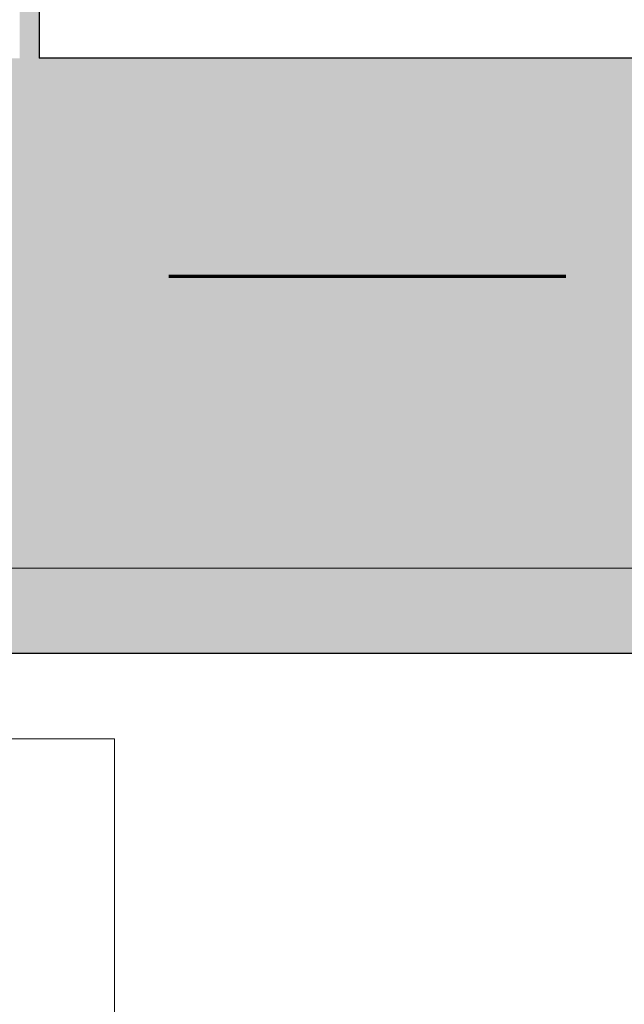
# Model space of a CAD drawing. Header units: millimetres. Extents: x -2180 to 91692, y -6418 to 21859.
# Tile 50 of 256: x 6150 to 6454, y 10180 to 10677. Entities that reach past the tile are written whole.
import ezdxf

# ---------------------------------------------------------------- set-up
doc = ezdxf.new("R2010")
doc.units = ezdxf.units.MM
doc.linetypes.add('EST_Dash_2_1_', pattern=[300, 200, -100])
doc.linetypes.add('Grid Line 1_2_', pattern=[2222.5, 1270, -317.5, 317.5, -317.5])
for name, color, linetype, lineweight in [('_Beyond_', 7, 'Continuous', 9), ('Grids-1', 7, 'Grid Line 1_2_', 9), ('Walls-1', 7, 'Continuous', 25)]:
    doc.layers.add(name, color=color, linetype=linetype, lineweight=lineweight)
doc.layers.add('Cut Pattern-2', color=7, linetype='Continuous', lineweight=25, true_color=0x787878)
doc.layers.add('SMA_Tuletõkkesektsioon', color=1, linetype='EST_Dash_2_1_', lineweight=70, true_color=0xff0000)

msp = doc.modelspace()

# ---------------------------------------------------------------- hatches: boundary and pattern name
at = {"layer": 'Cut Pattern-2'}
for points in [[(6152.7, 10568.39), (6159.29, 10568.39), (6159.29, 11882.11), (6149.5, 11882.11), (6149.5, 10568.39)], [(10630.54, 10568.39), (10630.54, 10657.11), (6159.29, 10657.11), (6159.29, 10568.39), (10496.91, 10568.39)]]:
    msp.add_hatch(color=256, dxfattribs=at).paths.add_polyline_path(points, flags=0)
h = msp.add_hatch(color=256, dxfattribs=at)
h.paths.add_polyline_path([(11924.26, 10357.11), (12130.54, 10357.11), (12130.54, 10568.39), (11830.54, 10568.39), (11830.54, 10357.11), (11834.93, 10357.11)], flags=0)
h.paths.add_polyline_path([(10496.91, 10357.11), (10630.54, 10357.11), (10630.54, 10568.39), (6149.5, 10568.39), (6149.5, 10657.11), (6132.81, 10657.11), (6132.81, 10357.11), (9437.58, 10357.11)], flags=0)

# ---------------------------------------------------------------- linework, layer by layer
at = {"layer": '_Beyond_'}
for p, q in [((5847.27, 10314.02), (6197.27, 10314.02)), ((6197.27, 10314.02), (6197.27, 7736.96))]:
    msp.add_line(p, q, dxfattribs=at)
at = {"layer": 'Grids-1'}
msp.add_line((919.79, 10400), (34984.4, 10400), dxfattribs=at)
at = {"layer": 'SMA_Tuletõkkesektsioon'}
msp.add_line((12724.67, 10547.11), (3300, 10547.11), dxfattribs=at)
at = {"layer": 'Walls-1'}
for p, q in [((6159.29, 11857.11), (6159.29, 10657.11)), ((10630.54, 10657.11), (6159.29, 10657.11)), ((5832.81, 10357.11), (10630.54, 10357.11))]:
    msp.add_line(p, q, dxfattribs=at)

doc.saveas('drawing.dxf')
